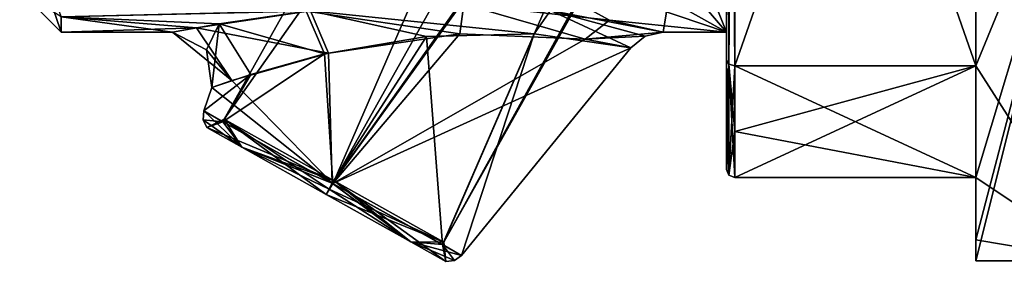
# Model space of a CAD drawing. Extents: x -23 to 700, y -2000 to 0.
# Tile 114 of 210: x -23 to -11, y -40 to -37. Entities that reach past the tile are written whole.
import ezdxf

# ---------------------------------------------------------------- set-up
doc = ezdxf.new("R2010")
doc.units = 0
doc.header["$LTSCALE"] = 72.417309
for name, color, linetype in [('10', 7, 'CONTINUOUS'), ('102', 7, 'CONTINUOUS'), ('103', 7, 'CONTINUOUS'), ('104', 7, 'CONTINUOUS'), ('11', 7, 'CONTINUOUS'), ('12', 7, 'CONTINUOUS'), ('13', 7, 'CONTINUOUS'), ('17', 7, 'CONTINUOUS'), ('3', 7, 'CONTINUOUS'), ('4', 7, 'CONTINUOUS'), ('53', 7, 'CONTINUOUS'), ('8', 7, 'CONTINUOUS'), ('82', 7, 'CONTINUOUS'), ('83', 7, 'CONTINUOUS'), ('85', 7, 'CONTINUOUS'), ('86', 7, 'CONTINUOUS'), ('87', 7, 'CONTINUOUS'), ('88', 7, 'CONTINUOUS'), ('89', 7, 'CONTINUOUS'), ('9', 7, 'CONTINUOUS'), ('90', 7, 'CONTINUOUS'), ('91', 7, 'CONTINUOUS'), ('92', 7, 'CONTINUOUS'), ('93', 7, 'CONTINUOUS'), ('94', 7, 'CONTINUOUS')]:
    doc.layers.add(name, color=color, linetype=linetype)

msp = doc.modelspace()

# ---------------------------------------------------------------- linework, layer by layer
at = {"layer": '10', "color": 7, "linetype": 'CONTINUOUS'}
for points in [[(-14.6, -32.625, -8.011), (-14.6, -37.25), (-15.6, -34.733, -6.343), (-14.6, -32.625, -8.011)], [(-15.6, -34.733, -6.343), (-14.6, -37.25), (-15.941, -35.676, -5.162), (-15.6, -34.733, -6.343)], [(-15.941, -35.676, -5.162), (-14.6, -37.25), (-16.655, -36.093, -4.48), (-15.941, -35.676, -5.162)], [(-16.655, -36.093, -4.48), (-14.6, -37.25), (-17.6, -36.227, -4.229), (-16.655, -36.093, -4.48)], [(-16.005, -37.102, -1.648), (-17.756, -36.911, -2.479), (-17.6, -36.227, -4.229), (-16.005, -37.102, -1.648)], [(-14.6, -37.25), (-16.005, -37.102, -1.648), (-17.6, -36.227, -4.229), (-14.6, -37.25)], [(-19.655, -36.997, -2.15), (-20.699, -37.146, -1.386), (-22.6, -37.062, -1.855), (-19.655, -36.997, -2.15)], [(-21.26, -37.25), (-22.6, -37.25), (-22.6, -37.062, -1.855), (-21.26, -37.25)], [(-20.699, -37.146, -1.386), (-21.26, -37.25), (-22.6, -37.062, -1.855), (-20.699, -37.146, -1.386)], [(-14.6, -37.25), (-15.362, -37.25), (-16.005, -37.102, -1.648), (-14.6, -37.25)]]:
    msp.add_3dface(points, dxfattribs=at)
at = {"layer": '102', "color": 7, "linetype": 'CONTINUOUS'}
for points in [[(-14.6, -37.586, -7.052), (-14.6, -29.315, -11.827), (-14.571, -29.337, -11.895), (-14.6, -37.586, -7.052)], [(-14.571, -37.633, -7.106), (-14.6, -37.586, -7.052), (-14.571, -29.337, -11.895), (-14.571, -37.633, -7.106)], [(-14.5, -29.347, -11.924), (-14.571, -37.633, -7.106), (-14.571, -29.337, -11.895), (-14.5, -29.347, -11.924)], [(-14.5, -29.347, -11.924), (-14.5, -37.653, -7.128), (-14.571, -37.633, -7.106), (-14.5, -29.347, -11.924)]]:
    msp.add_3dface(points, dxfattribs=at)
at = {"layer": '103', "color": 7, "linetype": 'CONTINUOUS'}
for points in [[(-14.6, -38.355, -5.863), (-14.6, -37.586, -7.052), (-14.571, -37.633, -7.106), (-14.6, -38.355, -5.863)], [(-14.6, -38.9, -4.776), (-14.6, -38.355, -5.863), (-14.571, -37.633, -7.106), (-14.6, -38.9, -4.776)], [(-14.571, -38.97, -4.79), (-14.6, -38.9, -4.776), (-14.571, -37.633, -7.106), (-14.571, -38.97, -4.79)], [(-14.5, -37.653, -7.128), (-14.571, -38.97, -4.79), (-14.571, -37.633, -7.106), (-14.5, -37.653, -7.128)], [(-14.5, -37.653, -7.128), (-14.5, -38.444, -5.91), (-14.571, -38.97, -4.79), (-14.5, -37.653, -7.128)], [(-14.5, -38.444, -5.91), (-14.5, -39, -4.796), (-14.571, -38.97, -4.79), (-14.5, -38.444, -5.91)]]:
    msp.add_3dface(points, dxfattribs=at)
at = {"layer": '104', "color": 7, "linetype": 'CONTINUOUS'}
for points in [[(-14.6, -38.9, 4.776), (-14.6, -38.9, -4.776), (-14.571, -38.97, -4.79), (-14.6, -38.9, 4.776)], [(-14.571, -38.97, 4.79), (-14.6, -38.9, 4.776), (-14.571, -38.97, -4.79), (-14.571, -38.97, 4.79)], [(-14.5, -39, -4.796), (-14.5, -39, 4.796), (-14.571, -38.97, 4.79), (-14.5, -39, -4.796)], [(-14.5, -39, -4.796), (-14.571, -38.97, 4.79), (-14.571, -38.97, -4.79), (-14.5, -39, -4.796)]]:
    msp.add_3dface(points, dxfattribs=at)
at = {"layer": '11', "color": 7, "linetype": 'CONTINUOUS'}
for points in [[(-11.6, -29.347, -11.924), (-11.6, -34, -10.392), (-11.6, -37.653, -7.128), (-11.6, -29.347, -11.924)], [(-11.6, -37.653, 7.128), (-11.6, -34, 10.392), (-11.6, -29.347, 11.924), (-11.6, -37.653, 7.128)], [(-11.6, -39, -4.796), (-11.6, -39.747, -2.45), (-11.6, -39, 4.796), (-11.6, -39, -4.796)], [(-11.6, -39.747, -2.45), (-11.6, -39.747, 2.45), (-11.6, -39, 4.796), (-11.6, -39.747, -2.45)], [(-11.6, -39.747, -2.45), (-11.6, -40), (-11.6, -39.747, 2.45), (-11.6, -39.747, -2.45)]]:
    msp.add_3dface(points, dxfattribs=at)
at = {"layer": '12', "color": 7, "linetype": 'CONTINUOUS'}
for points in [[(-14.5, -39, -4.796), (-11.6, -39, -4.796), (-11.6, -39, 4.796), (-14.5, -39, -4.796)], [(-14.5, -39, 4.796), (-14.5, -39, -4.796), (-11.6, -39, 4.796), (-14.5, -39, 4.796)]]:
    msp.add_3dface(points, dxfattribs=at)
at = {"layer": '13', "color": 7, "linetype": 'CONTINUOUS'}
for points in [[(-14.5, -37.653, -7.128), (-14.5, -29.347, -11.924), (-11.6, -37.653, -7.128), (-14.5, -37.653, -7.128)], [(-14.5, -29.347, -11.924), (-11.6, -29.347, -11.924), (-11.6, -37.653, -7.128), (-14.5, -29.347, -11.924)]]:
    msp.add_3dface(points, dxfattribs=at)
at = {"layer": '17', "color": 7, "linetype": 'CONTINUOUS'}
for points in [[(-14.5, -37.653, 7.128), (-11.6, -37.653, 7.128), (-11.6, -29.347, 11.924), (-14.5, -37.653, 7.128)], [(-14.5, -37.653, 7.128), (-11.6, -29.347, 11.924), (-14.5, -29.347, 11.924), (-14.5, -37.653, 7.128)]]:
    msp.add_3dface(points, dxfattribs=at)
at = {"layer": '3', "color": 7, "linetype": 'CONTINUOUS'}
for points in [[(-10.1, -34, -10.392), (-10.1, -40), (-11.6, -34, -10.392), (-10.1, -34, -10.392)], [(-11.6, -34, -10.392), (-10.1, -40), (-11.6, -37.653, -7.128), (-11.6, -34, -10.392)], [(-14.5, -38.444, -5.91), (-14.5, -37.653, -7.128), (-11.6, -39, -4.796), (-14.5, -38.444, -5.91)], [(-11.6, -39, -4.796), (-14.5, -37.653, -7.128), (-11.6, -37.653, -7.128), (-11.6, -39, -4.796)], [(-10.1, -40), (-11.6, -39, -4.796), (-11.6, -37.653, -7.128), (-10.1, -40)], [(-14.5, -39, -4.796), (-14.5, -38.444, -5.91), (-11.6, -39, -4.796), (-14.5, -39, -4.796)], [(-11.6, -39.747, -2.45), (-11.6, -39, -4.796), (-10.1, -40), (-11.6, -39.747, -2.45)], [(-11.6, -40), (-11.6, -39.747, -2.45), (-10.1, -40), (-11.6, -40)]]:
    msp.add_3dface(points, dxfattribs=at)
at = {"layer": '4', "color": 7, "linetype": 'CONTINUOUS'}
for points in [[(-11.6, -40), (-10.1, -40), (-10.1, -34, 10.392), (-11.6, -40)], [(-11.6, -40), (-10.1, -34, 10.392), (-11.6, -39.747, 2.45), (-11.6, -40)], [(-11.6, -34, 10.392), (-11.6, -37.653, 7.128), (-10.1, -34, 10.392), (-11.6, -34, 10.392)], [(-10.1, -34, 10.392), (-11.6, -37.653, 7.128), (-11.6, -39, 4.796), (-10.1, -34, 10.392)], [(-11.6, -39.747, 2.45), (-10.1, -34, 10.392), (-11.6, -39, 4.796), (-11.6, -39.747, 2.45)], [(-14.5, -38.444, 5.909), (-14.5, -39, 4.796), (-11.6, -37.653, 7.128), (-14.5, -38.444, 5.909)], [(-11.6, -37.653, 7.128), (-14.5, -39, 4.796), (-11.6, -39, 4.796), (-11.6, -37.653, 7.128)], [(-14.5, -37.653, 7.128), (-14.5, -38.444, 5.909), (-11.6, -37.653, 7.128), (-14.5, -37.653, 7.128)]]:
    msp.add_3dface(points, dxfattribs=at)
at = {"layer": '53', "color": 7, "linetype": 'CONTINUOUS'}
for points in [[(-23.1, -36.75, 0), (-23.1, -35.782, -4), (-22.6, -37.25), (-23.1, -36.75, 0)], [(-22.6, -37.25), (-23.1, -35.782, -4), (-22.6, -37.062, -1.855), (-22.6, -37.25)], [(-23.1, -36.75, 0), (-22.6, -37.25), (-22.6, -37.062, 1.857), (-23.1, -36.75, 0)]]:
    msp.add_3dface(points, dxfattribs=at)
at = {"layer": '8', "color": 7, "linetype": 'CONTINUOUS'}
for points in [[(-14.6, -37.586, -7.052), (-14.6, -32.625, -8.011), (-14.6, -26.685, -11.827), (-14.6, -37.586, -7.052)], [(-14.6, -29.315, -11.827), (-14.6, -37.586, -7.052), (-14.6, -26.685, -11.827), (-14.6, -29.315, -11.827)], [(-14.6, -29.315, 11.827), (-14.6, -32.625, 8.011), (-14.6, -37.586, 7.052), (-14.6, -29.315, 11.827)], [(-14.6, -37.25), (-14.6, -32.625, -8.011), (-14.6, -38.9, -4.776), (-14.6, -37.25)], [(-14.6, -38.9, -4.776), (-14.6, -32.625, -8.011), (-14.6, -38.355, -5.863), (-14.6, -38.9, -4.776)], [(-14.6, -38.355, -5.863), (-14.6, -32.625, -8.011), (-14.6, -37.586, -7.052), (-14.6, -38.355, -5.863)], [(-14.6, -32.625, 8.011), (-14.6, -37.25), (-14.6, -37.586, 7.052), (-14.6, -32.625, 8.011)], [(-14.6, -38.9, 4.776), (-14.6, -37.25), (-14.6, -38.9, -4.776), (-14.6, -38.9, 4.776)], [(-14.6, -37.25), (-14.6, -38.9, 4.776), (-14.6, -38.356, 5.863), (-14.6, -37.25)], [(-14.6, -37.586, 7.052), (-14.6, -37.25), (-14.6, -38.356, 5.863), (-14.6, -37.586, 7.052)]]:
    msp.add_3dface(points, dxfattribs=at)
at = {"layer": '82', "color": 7, "linetype": 'CONTINUOUS'}
for points in [[(-18.205, -37.3, 2.138), (-19.387, -37.5, 1.84), (-19.34, -39.065, 1.779), (-18.205, -37.3, 2.138)], [(-18.016, -39.807, 0.935), (-18.205, -37.3, 2.138), (-19.34, -39.065, 1.779), (-18.016, -39.807, 0.935)], [(-16.91, -37.269, 1.887), (-18.205, -37.3, 2.138), (-18.016, -39.807, 0.935), (-16.91, -37.269, 1.887)], [(-17.785, -39.937), (-16.91, -37.269, 1.887), (-18.016, -39.807, 0.935), (-17.785, -39.937)], [(-15.75, -37.435), (-16.91, -37.269, 1.887), (-17.785, -39.937), (-15.75, -37.435)], [(-19.387, -37.5, 1.84), (-20.549, -37.832, 0.841), (-19.34, -39.065, 1.779), (-19.387, -37.5, 1.84)], [(-20.549, -37.832, 0.841), (-20.788, -37.916), (-19.34, -39.065, 1.779), (-20.549, -37.832, 0.841)], [(-20.788, -37.916), (-20.887, -38.197), (-19.34, -39.065, 1.779), (-20.788, -37.916)]]:
    msp.add_3dface(points, dxfattribs=at)
at = {"layer": '83', "color": 7, "linetype": 'CONTINUOUS'}
for points in [[(-19.432, -37.51, -1.819), (-17.805, -37.268, -2.132), (-19.332, -39.069, -1.779), (-19.432, -37.51, -1.819)], [(-17.805, -37.268, -2.132), (-16.3, -37.331, -1.43), (-19.332, -39.069, -1.779), (-17.805, -37.268, -2.132)], [(-16.3, -37.331, -1.43), (-15.75, -37.435), (-19.332, -39.069, -1.779), (-16.3, -37.331, -1.43)], [(-20.318, -37.756, -1.159), (-19.432, -37.51, -1.819), (-20.656, -38.327, -0.935), (-20.318, -37.756, -1.159)], [(-20.656, -38.327, -0.935), (-19.432, -37.51, -1.819), (-19.332, -39.069, -1.779), (-20.656, -38.327, -0.935)], [(-15.75, -37.435), (-17.785, -39.937), (-19.332, -39.069, -1.779), (-15.75, -37.435)], [(-20.887, -38.197), (-20.788, -37.916), (-20.318, -37.756, -1.159), (-20.887, -38.197)], [(-20.887, -38.197), (-20.318, -37.756, -1.159), (-20.656, -38.327, -0.935), (-20.887, -38.197)]]:
    msp.add_3dface(points, dxfattribs=at)
at = {"layer": '85', "color": 7, "linetype": 'CONTINUOUS'}
for points in [[(-13.401, -25.388), (-12.081, -26.128, 1.514), (-20.64, -38.297, 0), (-13.401, -25.388)], [(-19.319, -39.037, -1.514), (-13.401, -25.388), (-20.64, -38.297, 0), (-19.319, -39.037, -1.514)], [(-12.081, -26.128, -1.514), (-13.401, -25.388), (-19.319, -39.037, -1.514), (-12.081, -26.128, -1.514)], [(-20.64, -38.297, 0), (-12.081, -26.128, 1.514), (-19.319, -39.037, 1.514), (-20.64, -38.297, 0)]]:
    msp.add_3dface(points, dxfattribs=at)
at = {"layer": '86', "color": 7, "linetype": 'CONTINUOUS'}
for points in [[(-19.319, -39.037, 1.514), (-12.081, -26.128, 1.514), (-11.482, -27.981, 0.499), (-19.319, -39.037, 1.514)], [(-12.081, -26.128, -1.514), (-19.319, -39.037, -1.514), (-17.999, -39.778, 0), (-12.081, -26.128, -1.514)], [(-12.081, -26.128, -1.514), (-17.999, -39.778, 0), (-11.518, -28.048, -0.498), (-12.081, -26.128, -1.514)], [(-11.64, -28.349, 0.358), (-19.319, -39.037, 1.514), (-11.482, -27.981, 0.499), (-11.64, -28.349, 0.358)], [(-11.518, -28.048, -0.498), (-17.999, -39.778, 0), (-11.675, -28.5), (-11.518, -28.048, -0.498)], [(-17.999, -39.778, 0), (-19.319, -39.037, 1.514), (-11.64, -28.349, 0.358), (-17.999, -39.778, 0)], [(-11.675, -28.5), (-17.999, -39.778, 0), (-11.64, -28.349, 0.358), (-11.675, -28.5)]]:
    msp.add_3dface(points, dxfattribs=at)
at = {"layer": '87', "color": 7, "linetype": 'CONTINUOUS'}
for points in [[(-19.655, -36.997, -2.15), (-17.756, -36.911, -2.479), (-17.805, -37.268, -2.132), (-19.655, -36.997, -2.15)], [(-17.756, -36.911, -2.479), (-16.3, -37.331, -1.43), (-17.805, -37.268, -2.132), (-17.756, -36.911, -2.479)], [(-17.756, -36.911, -2.479), (-16.005, -37.102, -1.648), (-16.3, -37.331, -1.43), (-17.756, -36.911, -2.479)], [(-20.699, -37.146, -1.386), (-19.655, -36.997, -2.15), (-19.432, -37.51, -1.819), (-20.699, -37.146, -1.386)], [(-19.655, -36.997, -2.15), (-17.805, -37.268, -2.132), (-19.432, -37.51, -1.819), (-19.655, -36.997, -2.15)], [(-21.26, -37.25), (-20.699, -37.146, -1.386), (-20.852, -37.461, 0), (-21.26, -37.25)], [(-20.699, -37.146, -1.386), (-20.788, -37.916), (-20.852, -37.461, 0), (-20.699, -37.146, -1.386)], [(-20.788, -37.916), (-20.699, -37.146, -1.386), (-20.318, -37.756, -1.159), (-20.788, -37.916)], [(-20.699, -37.146, -1.386), (-19.432, -37.51, -1.819), (-20.318, -37.756, -1.159), (-20.699, -37.146, -1.386)], [(-16.005, -37.102, -1.648), (-15.362, -37.25), (-16.3, -37.331, -1.43), (-16.005, -37.102, -1.648)], [(-16.3, -37.331, -1.43), (-15.362, -37.25), (-15.577, -37.298, 0), (-16.3, -37.331, -1.43)], [(-15.75, -37.435), (-16.3, -37.331, -1.43), (-15.577, -37.298, 0), (-15.75, -37.435)]]:
    msp.add_3dface(points, dxfattribs=at)
at = {"layer": '88', "color": 7, "linetype": 'CONTINUOUS'}
for points in [[(-19.602, -36.991, 2.174), (-20.974, -37.195, 1.009), (-19.387, -37.5, 1.84), (-19.602, -36.991, 2.174)], [(-16.716, -36.989, 2.181), (-19.602, -36.991, 2.174), (-16.91, -37.269, 1.887), (-16.716, -36.989, 2.181)], [(-19.602, -36.991, 2.174), (-19.387, -37.5, 1.84), (-18.205, -37.3, 2.138), (-19.602, -36.991, 2.174)], [(-19.602, -36.991, 2.174), (-18.205, -37.3, 2.138), (-16.91, -37.269, 1.887), (-19.602, -36.991, 2.174)], [(-16.716, -36.989, 2.181), (-16.91, -37.269, 1.887), (-15.75, -37.435), (-16.716, -36.989, 2.181)], [(-15.362, -37.25), (-16.716, -36.989, 2.181), (-15.577, -37.298, 0), (-15.362, -37.25)], [(-16.716, -36.989, 2.181), (-15.75, -37.435), (-15.577, -37.298, 0), (-16.716, -36.989, 2.181)], [(-20.974, -37.195, 1.009), (-21.26, -37.25), (-20.549, -37.832, 0.841), (-20.974, -37.195, 1.009)], [(-20.549, -37.832, 0.841), (-21.26, -37.25), (-20.852, -37.461, 0), (-20.549, -37.832, 0.841)], [(-20.974, -37.195, 1.009), (-20.549, -37.832, 0.841), (-19.387, -37.5, 1.84), (-20.974, -37.195, 1.009)], [(-20.788, -37.916), (-20.549, -37.832, 0.841), (-20.852, -37.461, 0), (-20.788, -37.916)]]:
    msp.add_3dface(points, dxfattribs=at)
at = {"layer": '89', "color": 7, "linetype": 'CONTINUOUS'}
for points in [[(-20.428, -38.632, 1.165), (-20.887, -38.197), (-20.895, -38.302), (-20.428, -38.632, 1.165)], [(-19.34, -39.065, 1.779), (-20.887, -38.197), (-20.428, -38.632, 1.165), (-19.34, -39.065, 1.779)], [(-20.849, -38.396), (-20.428, -38.632, 1.165), (-20.895, -38.302), (-20.849, -38.396)], [(-19.34, -39.065, 1.779), (-20.428, -38.632, 1.165), (-19.412, -39.202, 1.648), (-19.34, -39.065, 1.779)], [(-19.34, -39.065, 1.779), (-19.412, -39.202, 1.648), (-18.395, -39.772, 1.165), (-19.34, -39.065, 1.779)], [(-18.016, -39.807, 0.935), (-19.34, -39.065, 1.779), (-18.395, -39.772, 1.165), (-18.016, -39.807, 0.935)], [(-18.016, -39.807, 0.935), (-18.395, -39.772, 1.165), (-17.974, -40.008), (-18.016, -39.807, 0.935)], [(-17.785, -39.937), (-18.016, -39.807, 0.935), (-17.87, -39.998), (-17.785, -39.937)], [(-18.016, -39.807, 0.935), (-17.974, -40.008), (-17.87, -39.998), (-18.016, -39.807, 0.935)]]:
    msp.add_3dface(points, dxfattribs=at)
at = {"layer": '9', "color": 7, "linetype": 'CONTINUOUS'}
for points in [[(-15.362, -37.25), (-14.6, -32.625, 8.011), (-16.716, -36.989, 2.181), (-15.362, -37.25)], [(-14.6, -37.25), (-14.6, -32.625, 8.011), (-15.362, -37.25), (-14.6, -37.25)], [(-20.974, -37.195, 1.009), (-19.602, -36.991, 2.174), (-22.6, -37.062, 1.857), (-20.974, -37.195, 1.009)], [(-22.6, -37.25), (-20.974, -37.195, 1.009), (-22.6, -37.062, 1.857), (-22.6, -37.25)], [(-21.26, -37.25), (-20.974, -37.195, 1.009), (-22.6, -37.25), (-21.26, -37.25)]]:
    msp.add_3dface(points, dxfattribs=at)
at = {"layer": '90', "color": 7, "linetype": 'CONTINUOUS'}
for points in [[(-20.887, -38.197), (-20.656, -38.327, -0.935), (-20.895, -38.302), (-20.887, -38.197)], [(-20.656, -38.327, -0.935), (-20.849, -38.396), (-20.895, -38.302), (-20.656, -38.327, -0.935)], [(-20.656, -38.327, -0.935), (-20.428, -38.632, -1.165), (-20.849, -38.396), (-20.656, -38.327, -0.935)], [(-20.656, -38.327, -0.935), (-19.332, -39.069, -1.779), (-20.428, -38.632, -1.165), (-20.656, -38.327, -0.935)], [(-19.332, -39.069, -1.779), (-19.412, -39.202, -1.648), (-20.428, -38.632, -1.165), (-19.332, -39.069, -1.779)], [(-19.412, -39.202, -1.648), (-19.332, -39.069, -1.779), (-18.395, -39.772, -1.165), (-19.412, -39.202, -1.648)], [(-19.332, -39.069, -1.779), (-17.785, -39.937), (-18.395, -39.772, -1.165), (-19.332, -39.069, -1.779)], [(-18.395, -39.772, -1.165), (-17.785, -39.937), (-17.87, -39.998), (-18.395, -39.772, -1.165)], [(-17.974, -40.008), (-18.395, -39.772, -1.165), (-17.87, -39.998), (-17.974, -40.008)]]:
    msp.add_3dface(points, dxfattribs=at)
at = {"layer": '91', "color": 7, "linetype": 'CONTINUOUS'}
for points in [[(-19.319, -39.037, -1.514), (-19.376, -39.138, -1.551), (-18.395, -39.772, -1.165), (-19.319, -39.037, -1.514)], [(-19.319, -39.037, 1.514), (-17.999, -39.778, 0), (-19.376, -39.138, 1.551), (-19.319, -39.037, 1.514)], [(-17.999, -39.778, 0), (-19.319, -39.037, -1.514), (-17.974, -40.008), (-17.999, -39.778, 0)], [(-17.974, -40.008), (-19.319, -39.037, -1.514), (-18.395, -39.772, -1.165), (-17.974, -40.008)], [(-17.999, -39.778, 0), (-19.412, -39.202, 1.648), (-19.376, -39.138, 1.551), (-17.999, -39.778, 0)], [(-19.376, -39.138, -1.551), (-19.412, -39.202, -1.648), (-18.395, -39.772, -1.165), (-19.376, -39.138, -1.551)], [(-19.412, -39.202, 1.648), (-17.999, -39.778, 0), (-18.395, -39.772, 1.165), (-19.412, -39.202, 1.648)], [(-18.395, -39.772, 1.165), (-17.999, -39.778, 0), (-17.974, -40.008), (-18.395, -39.772, 1.165)]]:
    msp.add_3dface(points, dxfattribs=at)
at = {"layer": '92', "color": 7, "linetype": 'CONTINUOUS'}
for points in [[(-20.64, -38.297, 0), (-19.319, -39.037, 1.514), (-20.849, -38.396), (-20.64, -38.297, 0)], [(-20.428, -38.632, -1.165), (-20.64, -38.297, 0), (-20.849, -38.396), (-20.428, -38.632, -1.165)], [(-19.319, -39.037, -1.514), (-20.64, -38.297, 0), (-19.376, -39.138, -1.551), (-19.319, -39.037, -1.514)], [(-19.376, -39.138, -1.551), (-20.64, -38.297, 0), (-19.412, -39.202, -1.648), (-19.376, -39.138, -1.551)], [(-19.412, -39.202, -1.648), (-20.64, -38.297, 0), (-20.428, -38.632, -1.165), (-19.412, -39.202, -1.648)], [(-20.849, -38.396), (-19.319, -39.037, 1.514), (-20.428, -38.632, 1.165), (-20.849, -38.396)], [(-20.428, -38.632, 1.165), (-19.319, -39.037, 1.514), (-19.376, -39.138, 1.551), (-20.428, -38.632, 1.165)], [(-19.412, -39.202, 1.648), (-20.428, -38.632, 1.165), (-19.376, -39.138, 1.551), (-19.412, -39.202, 1.648)]]:
    msp.add_3dface(points, dxfattribs=at)
at = {"layer": '93', "color": 7, "linetype": 'CONTINUOUS'}
for points in [[(-14.6, -29.315, 11.827), (-14.6, -37.586, 7.052), (-14.571, -37.633, 7.106), (-14.6, -29.315, 11.827)], [(-14.6, -29.315, 11.827), (-14.571, -37.633, 7.106), (-14.571, -29.337, 11.895), (-14.6, -29.315, 11.827)], [(-14.5, -37.653, 7.128), (-14.5, -29.347, 11.924), (-14.571, -29.337, 11.895), (-14.5, -37.653, 7.128)], [(-14.571, -37.633, 7.106), (-14.5, -37.653, 7.128), (-14.571, -29.337, 11.895), (-14.571, -37.633, 7.106)]]:
    msp.add_3dface(points, dxfattribs=at)
at = {"layer": '94', "color": 7, "linetype": 'CONTINUOUS'}
for points in [[(-14.6, -37.586, 7.052), (-14.6, -38.356, 5.863), (-14.571, -38.97, 4.79), (-14.6, -37.586, 7.052)], [(-14.571, -37.633, 7.106), (-14.6, -37.586, 7.052), (-14.571, -38.97, 4.79), (-14.571, -37.633, 7.106)], [(-14.5, -39, 4.796), (-14.5, -38.444, 5.909), (-14.571, -37.633, 7.106), (-14.5, -39, 4.796)], [(-14.5, -39, 4.796), (-14.571, -37.633, 7.106), (-14.571, -38.97, 4.79), (-14.5, -39, 4.796)], [(-14.5, -38.444, 5.909), (-14.5, -37.653, 7.128), (-14.571, -37.633, 7.106), (-14.5, -38.444, 5.909)], [(-14.6, -38.356, 5.863), (-14.6, -38.9, 4.776), (-14.571, -38.97, 4.79), (-14.6, -38.356, 5.863)]]:
    msp.add_3dface(points, dxfattribs=at)

doc.saveas('drawing.dxf')
